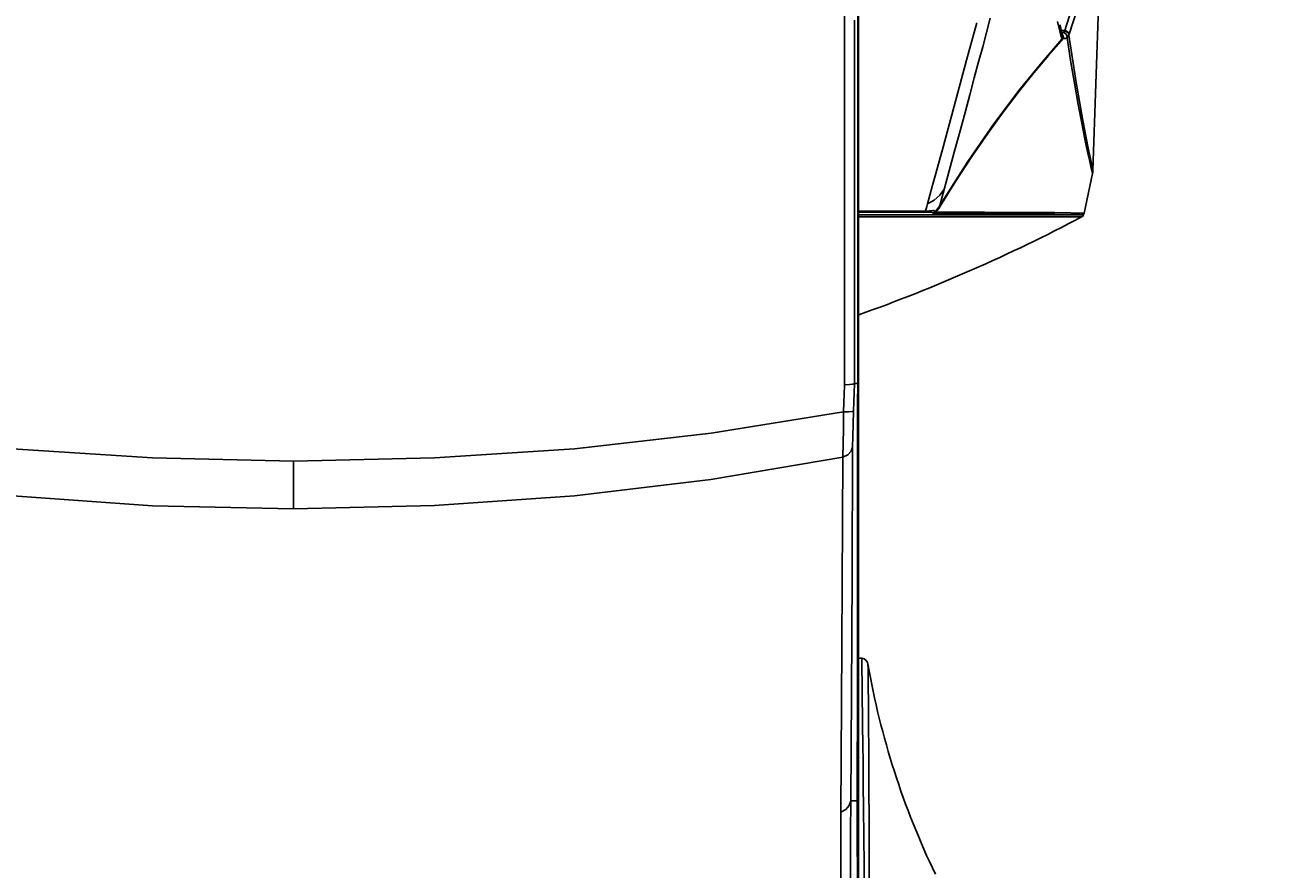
# Model space of a CAD drawing. Header units: inches. Extents: x 0 to 420, y 0 to 297.
# Tile 60 of 90: x 213 to 238, y 127 to 144. Entities that reach past the tile are written whole.
import ezdxf

# ---------------------------------------------------------------- set-up
doc = ezdxf.new("R2010")
doc.units = ezdxf.units.IN
doc.header["$LTSCALE"] = 23.1
doc.header["$MEASUREMENT"] = 0
doc.layers.get('0').update_dxf_attribs({"linetype": 'CONTINUOUS'})
doc.layers.add('AXES', color=7, linetype='CONTINUOUS')
doc.layers.add('DIM_PILOTEES', color=7, linetype='CONTINUOUS')
doc.styles.add('TEXTSTYLE_2', font='txt', dxfattribs={"width": 0.7})
doc.dimstyles.new('DIMSTYLE_1', dxfattribs={"dimtxt": 0.18, "dimasz": 3.5, "dimexe": 2, "dimexo": 0, "dimgap": 0.045, "dimtad": 1, "dimzin": 4, "dimdsep": 46, "dimtxsty": 'TEXTSTYLE_2', "dimblk": '_FILLED', "dimblk1": '_FILLED', "dimblk2": '_FILLED', "dimcen": 0.09, "dimazin": 1, "dimtp": 0.003937, "dimtm": 0.003937, "dimtfac": 1, "dimtdec": 0, "dimtofl": 0, "dimtmove": 0, "dimatfit": 3, "dimldrblk": '_FILLED', "dimfxl": 1, "dimtolj": 1, "dimtzin": 4, "dimarcsym": 0})
doc.dimstyles.new('DIMSTYLE_2', dxfattribs={"dimtxt": 0.18, "dimasz": 3.5, "dimexe": 2, "dimexo": 0, "dimgap": 0.18, "dimtad": 1, "dimzin": 4, "dimdsep": 46, "dimtxsty": 'TEXTSTYLE_2', "dimblk": '_FILLED', "dimblk1": '_FILLED', "dimblk2": '_FILLED', "dimcen": 0.09, "dimazin": 1, "dimtp": 0.5, "dimtm": 0.5, "dimtfac": 1, "dimtdec": -1, "dimtofl": 0, "dimtmove": 0, "dimatfit": 3, "dimldrblk": '_FILLED', "dimfxl": 1, "dimtolj": 1, "dimtzin": 4, "dimarcsym": 0})

# ---------------------------------------------------------------- blocks, each defined once
blk = doc.blocks.new('_FILLED')
at = {"color": 0, "linetype": 'ByBlock'}
blk.add_solid([(0, 0), (-1, 0.142857), (-1, -0.142857)], dxfattribs=at)
blk = doc.blocks.new('*D8')
at = {"layer": 'DIM_PILOTEES', "color": 2, "linetype": 'Continuous'}
for p, q in [((234.552442, 217.251715), (293.494872, 217.251715)), ((293.494872, 217.251715), (295.539872, 217.251715)), ((293.539872, 217.251715), (293.539872, 163.113436)), ((293.539872, 108.975157), (293.539872, 163.113436)), ((236.923174, 108.975157), (293.494872, 108.975157)), ((293.494872, 108.975157), (295.539872, 108.975157))]:
    blk.add_line(p, q, dxfattribs=at)
at = {"layer": 'DIM_PILOTEES', "color": 2, "linetype": 'Continuous', "xscale": 3.5, "yscale": 3.5, "zscale": 3.5}
for p, rotation in [((293.539872, 217.251715), 90), ((293.539872, 108.975157), 270)]:
    blk.add_blockref('_FILLED', p, dxfattribs=dict(at, rotation=rotation))
blk = doc.blocks.new('*D9')
at = {"layer": 'DIM_PILOTEES', "color": 2, "linetype": 'Continuous'}
for p, q in [((186.323086, 149.4649), (168.332352, 133.825796)), ((250.946786, 149.464898), (268.937519, 133.825795))]:
    blk.add_line(p, q, dxfattribs=at)
for start, end in [(89.999999, 220.999994), (319.000004, 89.999999)]:
    blk.add_arc((218.634936, 177.553157), 64.651572, start, end, dxfattribs=at)
for points in [[(167.231803, 137.522881), (169.841771, 135.137914), (168.003992, 138.158273)], [(269.265879, 138.158272), (267.4281, 135.137913), (270.038068, 137.522879)]]:
    blk.add_solid(points, dxfattribs=at)

msp = doc.modelspace()

# ---------------------------------------------------------------- linework, layer by layer
at = {"color": 7, "linetype": 'Continuous'}
for p, q in [((229.739301, 180.423629), (229.739347, 136.788093)), ((230.013807, 151.162669), (230.012814, 144.058406)), ((229.93958, 136.825958), (229.942116, 144.152299)), ((230.012814, 144.058406), (230.010644, 136.966624)), ((230.010673, 136.919508), (230.010464, 136.966942)), ((230.010983, 136.825726), (230.010673, 136.919508)), ((229.739347, 136.788093), (229.733555, 136.615158)), ((229.84237, 136.808175), (229.739302, 136.801265)), ((229.911513, 136.815834), (229.84237, 136.808175)), ((229.939502, 136.826218), (229.911513, 136.815834)), ((229.933275, 136.640098), (229.9395, 136.825959)), ((229.93958, 136.825958), (230.011037, 136.825843)), ((230.005753, 136.555436), (230.007753, 136.685435)), ((230.007753, 136.685435), (230.010983, 136.825726)), ((230.024936, 136.838344), (230.010983, 136.838344)), ((230.024936, 117.619657), (230.024936, 136.838344)), ((229.727371, 136.434353), (229.721112, 136.253698)), ((229.733555, 136.615158), (229.727371, 136.434353)), ((229.920733, 136.270865), (229.927013, 136.455)), ((229.927013, 136.455), (229.933275, 136.640098)), ((230.005037, 136.43941), (230.002382, 133.482706)), ((230.00504, 136.43941), (230.005753, 136.555436)), ((229.721112, 136.253698), (227.056163, 135.822455)), ((229.718343, 135.921911), (229.721097, 136.25359)), ((229.721097, 136.25359), (229.823299, 136.255891)), ((229.823299, 136.255891), (229.892864, 136.261911)), ((229.892864, 136.261911), (229.920733, 136.270865)), ((229.912697, 136.004962), (229.920733, 136.270865)), ((229.713045, 135.615826), (229.718343, 135.921911)), ((229.907441, 135.758254), (229.912697, 136.004962)), ((227.056163, 135.822455), (224.297227, 135.512129)), ((229.905235, 135.542401), (229.907441, 135.758254)), ((215.791188, 135.325352), (212.972448, 135.512103)), ((224.297227, 135.512129), (221.47839, 135.325416)), ((229.705374, 135.344145), (229.713045, 135.615826)), ((229.806734, 135.391766), (229.876306, 135.460742)), ((229.876306, 135.460742), (229.905227, 135.542188)), ((229.895485, 132.959539), (229.905235, 135.542401)), ((218.634742, 135.263321), (215.791188, 135.325352)), ((221.47839, 135.325416), (218.634742, 135.263321)), ((218.634742, 134.298125), (218.634742, 135.263398)), ((229.705382, 135.34414), (227.049212, 134.889528)), ((229.705382, 135.34414), (229.695886, 132.773427)), ((229.70538, 135.344133), (229.806734, 135.391766)), ((227.049212, 134.889528), (224.295951, 134.561317)), ((212.977746, 134.560781), (215.793141, 134.363336)), ((224.295951, 134.561317), (221.479503, 134.363499)), ((215.793141, 134.363336), (218.634742, 134.298223)), ((221.479503, 134.363499), (218.634742, 134.298223)), ((230.002382, 133.482706), (230.002382, 130.802186)), ((229.883228, 130.581217), (229.895485, 132.959539)), ((229.695886, 132.773427), (229.683276, 130.381947)), ((230.087549, 131.285232), (230.024936, 131.288513)), ((230.092742, 131.284859), (230.087548, 131.285232)), ((230.087549, 131.285232), (230.089454, 131.165814)), ((230.089454, 131.165814), (230.091803, 131.013005)), ((230.140331, 131.271505), (230.092742, 131.284859)), ((230.179969, 131.242065), (230.140331, 131.271505)), ((230.206506, 131.200356), (230.179969, 131.242065)), ((230.21444, 131.172453), (230.206506, 131.200356)), ((230.215909, 131.068235), (230.21444, 131.172453)), ((230.091803, 131.013005), (230.094044, 130.85962)), ((230.217132, 130.974446), (230.215909, 131.068235)), ((230.218732, 130.841762), (230.217132, 130.974446)), ((230.002382, 130.802186), (229.998022, 128.412588)), ((230.094044, 130.85962), (230.097027, 130.64475)), ((230.097027, 130.64475), (230.099919, 130.425632)), ((230.22066, 130.666448), (230.218732, 130.841762)), ((230.222845, 130.445757), (230.22066, 130.666448)), ((229.683276, 130.381947), (229.667556, 128.180669)), ((229.867482, 128.412592), (229.883228, 130.581217)), ((230.099919, 130.425632), (230.103175, 130.167055)), ((230.225206, 130.178065), (230.222845, 130.445757)), ((230.103175, 130.167055), (230.106408, 129.898961)), ((230.227658, 129.862382), (230.225206, 130.178065)), ((230.106408, 129.898961), (230.110088, 129.581026)), ((230.230123, 129.497216), (230.227658, 129.862382)), ((230.110088, 129.581026), (230.114693, 129.165638)), ((230.232525, 129.080569), (230.230123, 129.497216)), ((230.114693, 129.165638), (230.119267, 128.735471)), ((230.234792, 128.608607), (230.232525, 129.080569)), ((230.119267, 128.735471), (230.124203, 128.253366)), ((229.836557, 128.315906), (229.867472, 128.412567)), ((229.86376, 127.762602), (229.867475, 128.412592)), ((229.867475, 128.412592), (229.997715, 128.412589)), ((229.998022, 128.412588), (229.997621, 128.306059)), ((230.024936, 128.438038), (229.998022, 128.438038)), ((230.236844, 128.077226), (230.234792, 128.608607)), ((229.667411, 126.244215), (229.667556, 128.180669)), ((229.667505, 128.180651), (229.76684, 128.235664)), ((229.76684, 128.235664), (229.836557, 128.315906)), ((229.997621, 128.306059), (229.997621, 128.09376)), ((230.124203, 128.253366), (230.129768, 127.689959)), ((229.997676, 128.09376), (230.001941, 125.301234)), ((230.238599, 127.481331), (230.236844, 128.077226)), ((229.863717, 127.121159), (229.86376, 127.762602)), ((230.129768, 127.689959), (230.135282, 127.113669)), ((230.239972, 126.815337), (230.238599, 127.481331)), ((229.867217, 126.489968), (229.863717, 127.121159)), ((230.135282, 127.113669), (230.141373, 126.45961))]:
    msp.add_line(p, q, dxfattribs=at)
at = {"color": 3, "linetype": 'Continuous'}
for p, q in [((234.747436, 141.122156), (234.904268, 145.61279)), ((234.182811, 143.943216), (234.412802, 144.668244)), ((234.266585, 143.868714), (234.49659, 144.586453)), ((232.526709, 143.619252), (232.680401, 144.19218)), ((232.203244, 143.348592), (232.408534, 144.101451)), ((234.036748, 144.13081), (234.069972, 143.987432)), ((234.069675, 143.987651), (234.08549, 144.024668)), ((234.069972, 143.987432), (234.088595, 143.907658)), ((234.08549, 144.024668), (234.084374, 144.058658)), ((234.101754, 143.98423), (234.084374, 144.058658)), ((234.122397, 143.897398), (234.101754, 143.98423)), ((234.182813, 143.943466), (234.111445, 143.943466)), ((234.180513, 143.937484), (234.178182, 143.931758)), ((234.182813, 143.943466), (234.180513, 143.937484)), ((234.180513, 143.937345), (234.190848, 143.935979)), ((234.193192, 143.941621), (234.182811, 143.942855)), ((234.203438, 143.93925), (234.193192, 143.941621)), ((234.213399, 143.935771), (234.203438, 143.93925)), ((234.122061, 143.768291), (233.723559, 143.310332)), ((234.114454, 143.740137), (233.850314, 143.439189)), ((234.088595, 143.907658), (234.105943, 143.834646)), ((234.105943, 143.834646), (234.122061, 143.768291)), ((234.12533, 143.754195), (234.114453, 143.740137)), ((234.115192, 143.75044), (234.114454, 143.740137)), ((234.117667, 143.759954), (234.115192, 143.75044)), ((234.121815, 143.768475), (234.117667, 143.759954)), ((234.126684, 143.773923), (234.121725, 143.768542)), ((234.137122, 143.836963), (234.122397, 143.897398)), ((234.137017, 143.899346), (234.122939, 143.895172)), ((234.124558, 143.864369), (234.13708, 143.837131)), ((234.134356, 143.770227), (234.12533, 143.754195)), ((234.130986, 143.780361), (234.126684, 143.773923)), ((234.129036, 143.870149), (234.138308, 143.860702)), ((234.135628, 143.791125), (234.130986, 143.780361)), ((234.132979, 143.853964), (234.140692, 143.839976)), ((234.141326, 143.788086), (234.134356, 143.770227)), ((234.13958, 143.816698), (234.135628, 143.791125)), ((234.135648, 143.791119), (234.136559, 143.790408)), ((234.136559, 143.790408), (234.138459, 143.789393)), ((234.141649, 143.901216), (234.137017, 143.899346)), ((234.137122, 143.836963), (234.138783, 143.828294)), ((234.138308, 143.860702), (234.149597, 143.837763)), ((234.138459, 143.789393), (234.141326, 143.788086)), ((234.138783, 143.828294), (234.13958, 143.816698)), ((234.140692, 143.839976), (234.145385, 143.813659)), ((234.145385, 143.813659), (234.141333, 143.788084)), ((234.141333, 143.788084), (234.149901, 143.785744)), ((234.146315, 143.903266), (234.141649, 143.901216)), ((234.151013, 143.905493), (234.146315, 143.903266)), ((234.149597, 143.837763), (234.153588, 143.811942)), ((234.149874, 143.785752), (234.174416, 143.782394)), ((234.153588, 143.811942), (234.149901, 143.785744)), ((234.163026, 143.912854), (234.151013, 143.905493)), ((234.151013, 143.90544), (234.183017, 143.893601)), ((234.172117, 143.921664), (234.163026, 143.912854)), ((234.178182, 143.931758), (234.172117, 143.921664)), ((234.174416, 143.782394), (234.198641, 143.787694)), ((234.178191, 143.931142), (234.188686, 143.929711)), ((234.183017, 143.893601), (234.208997, 143.869284)), ((234.188686, 143.929711), (234.199039, 143.927146)), ((234.190848, 143.935979), (234.200943, 143.933536)), ((234.198641, 143.787694), (234.226957, 143.802019)), ((234.199039, 143.927146), (234.209092, 143.923482)), ((234.200943, 143.933536), (234.210837, 143.930003)), ((234.208997, 143.869284), (234.224562, 143.836914)), ((234.209092, 143.923482), (234.218499, 143.918906)), ((234.210837, 143.930003), (234.220364, 143.925406)), ((234.222964, 143.931213), (234.213399, 143.935771)), ((234.218499, 143.918906), (234.227313, 143.913362)), ((234.220364, 143.925406), (234.229269, 143.919848)), ((234.231678, 143.925849), (234.222964, 143.931213)), ((234.224562, 143.836914), (234.22688, 143.802042)), ((234.226929, 143.802027), (234.242529, 143.817531)), ((234.226957, 143.802019), (234.298543, 143.343089)), ((234.227313, 143.913362), (234.235377, 143.906946)), ((234.229269, 143.919848), (234.23741, 143.913416)), ((234.239449, 143.919857), (234.231678, 143.925849)), ((234.242614, 143.899452), (234.235376, 143.906946)), ((234.235377, 143.906946), (234.239449, 143.919858)), ((234.244884, 143.905955), (234.23741, 143.913416)), ((234.246527, 143.912944), (234.239449, 143.919858)), ((234.242529, 143.817531), (234.254246, 143.834985)), ((234.24881, 143.891261), (234.242614, 143.899452)), ((234.251277, 143.897792), (234.244884, 143.905955)), ((234.252873, 143.905104), (234.246527, 143.912944)), ((234.253851, 143.882535), (234.24881, 143.891261)), ((234.25648, 143.889065), (234.251277, 143.897792)), ((234.258238, 143.896399), (234.252873, 143.905104)), ((234.253851, 143.882535), (234.257727, 143.873249)), ((234.254246, 143.834985), (234.261999, 143.854129)), ((234.260518, 143.879596), (234.25648, 143.889065)), ((234.257727, 143.873249), (234.260261, 143.863734)), ((234.262256, 143.887297), (234.258238, 143.896399)), ((234.260261, 143.863734), (234.26142, 143.85415)), ((234.262615, 143.872263), (234.260518, 143.879596)), ((234.26142, 143.85415), (234.262336, 143.856669)), ((234.409799, 142.894495), (234.261965, 143.854121)), ((234.264851, 143.878037), (234.262256, 143.887297)), ((234.262336, 143.856669), (234.263251, 143.859052)), ((234.264165, 143.861299), (234.262615, 143.872263)), ((234.263251, 143.859052), (234.264165, 143.8613)), ((234.264165, 143.861299), (234.266029, 143.868731)), ((234.266029, 143.868731), (234.264851, 143.878037)), ((232.444156, 143.311738), (232.526709, 143.619252)), ((233.850314, 143.439189), (233.558777, 143.090782)), ((232.024752, 142.692874), (232.203244, 143.348592)), ((232.357398, 142.988781), (232.444156, 143.311738)), ((233.723559, 143.310332), (233.25589, 142.734218)), ((234.298543, 143.343089), (234.375041, 142.885116)), ((232.266201, 142.649586), (232.357398, 142.988781)), ((233.558777, 143.090782), (233.261916, 142.720336)), ((231.733622, 141.623058), (232.024752, 142.692874)), ((233.25589, 142.734218), (232.750571, 142.062272)), ((233.261916, 142.720336), (232.941017, 142.29891)), ((234.375041, 142.885116), (234.451752, 142.455277)), ((234.54554, 142.130628), (234.409799, 142.894495)), ((232.170573, 142.294234), (232.266201, 142.649586)), ((234.451752, 142.455277), (234.523746, 142.07539)), ((232.070798, 141.923784), (232.170573, 142.294234)), ((232.941017, 142.29891), (232.629502, 141.86955)), ((232.750571, 142.062272), (232.224555, 141.302402)), ((234.523746, 142.07539), (234.587428, 141.756745)), ((234.653977, 141.575376), (234.54554, 142.130628)), ((231.967523, 141.540613), (232.070798, 141.923784)), ((232.629502, 141.86955), (232.308516, 141.404273)), ((234.587428, 141.756745), (234.641222, 141.49984)), ((231.614353, 141.185113), (231.733622, 141.623058)), ((231.663778, 140.414302), (231.967523, 141.540613)), ((234.641222, 141.49984), (234.684166, 141.303675)), ((234.723455, 141.237292), (234.653977, 141.575376)), ((231.508512, 140.796787), (231.614353, 141.185113)), ((232.224555, 141.302402), (231.663778, 140.414302)), ((232.308516, 141.404273), (231.979481, 140.899367)), ((234.684166, 141.303675), (234.715254, 141.167652)), ((234.747437, 141.122156), (234.723455, 141.237292)), ((234.571126, 140.261248), (234.740346, 141.063883)), ((234.715254, 141.167652), (234.73406, 141.088989)), ((234.73406, 141.088989), (234.740349, 141.063883)), ((234.743824, 141.083167), (234.740335, 141.063886)), ((234.746195, 141.102607), (234.743824, 141.083167)), ((234.747444, 141.122206), (234.746195, 141.102607)), ((231.413258, 140.447577), (231.508512, 140.796787)), ((231.66196, 140.626314), (231.755272, 140.753695)), ((231.979481, 140.899367), (231.672494, 140.402942)), ((231.413258, 140.447577), (231.39955, 140.39697)), ((231.413258, 140.447577), (231.54592, 140.522636)), ((231.54592, 140.522636), (231.66196, 140.626314)), ((234.385859, 140.23006), (230.011643, 140.23006)), ((230.024936, 140.299231), (231.372773, 140.299231)), ((231.355741, 140.283044), (230.024936, 140.283023)), ((230.024936, 140.186161), (234.521174, 140.18616)), ((231.338981, 140.28476), (231.321132, 140.283023)), ((231.321132, 140.283203), (231.413881, 140.283203)), ((231.356355, 140.290213), (231.338981, 140.28476)), ((231.355741, 140.283044), (231.413881, 140.283203)), ((231.372773, 140.299231), (231.356355, 140.290213)), ((231.385836, 140.347451), (231.372772, 140.299231)), ((231.372775, 140.299224), (231.415626, 140.302807)), ((231.39955, 140.39697), (231.385836, 140.347451)), ((231.441631, 140.286357), (231.413881, 140.283203)), ((231.413881, 140.283203), (231.442914, 140.282983)), ((231.415626, 140.302807), (231.455372, 140.307109)), ((231.468395, 140.29621), (231.441631, 140.286357)), ((231.442914, 140.282983), (231.468119, 140.282023)), ((231.455372, 140.307109), (231.519446, 140.315691)), ((231.468119, 140.282023), (231.490724, 140.279781)), ((231.492146, 140.312015), (231.468395, 140.29621)), ((231.490724, 140.279781), (231.509119, 140.275423)), ((231.509119, 140.275423), (231.519115, 140.267429)), ((231.529907, 140.271555), (231.519115, 140.267429)), ((231.519115, 140.267429), (231.52584, 140.257794)), ((231.519446, 140.315691), (231.538258, 140.316746)), ((231.52584, 140.257794), (231.540117, 140.251732)), ((231.53997, 140.276725), (231.529907, 140.271555)), ((231.538258, 140.316746), (231.550138, 140.314908)), ((231.549204, 140.282889), (231.53997, 140.276725)), ((231.540117, 140.251732), (231.558984, 140.249973)), ((231.54921, 140.282882), (231.547343, 140.274946)), ((231.547343, 140.274946), (231.553036, 140.272942)), ((231.590963, 140.319294), (231.549204, 140.282889)), ((231.557068, 140.299154), (231.549204, 140.282889)), ((231.550138, 140.314908), (231.556419, 140.310153)), ((231.553036, 140.272942), (231.561605, 140.275038)), ((231.556419, 140.310153), (231.557068, 140.299154)), ((232.171058, 140.250009), (231.558984, 140.249973)), ((231.565905, 140.259793), (231.560138, 140.249886)), ((231.561605, 140.275038), (231.575483, 140.281581)), ((231.571156, 140.270392), (231.565905, 140.259793)), ((231.575483, 140.281581), (231.571156, 140.270392)), ((231.610458, 140.317475), (231.575487, 140.28158)), ((232.565249, 140.281667), (231.57557, 140.28156)), ((231.629647, 140.363823), (231.590963, 140.319294)), ((231.642838, 140.358029), (231.610458, 140.317475)), ((231.66375, 140.414318), (231.629647, 140.363823)), ((231.672496, 140.402941), (231.642838, 140.358029)), ((231.66375, 140.414318), (231.664839, 140.411521)), ((231.664839, 140.411521), (231.667793, 140.40768)), ((231.667793, 140.40768), (231.672496, 140.402941)), ((232.171058, 140.250009), (232.891154, 140.249267)), ((233.367644, 140.278928), (232.565249, 140.281667)), ((232.891154, 140.249267), (233.488575, 140.24705)), ((233.970977, 140.273259), (233.367644, 140.278928)), ((233.488575, 140.24705), (233.957451, 140.243271)), ((233.957451, 140.243271), (234.286085, 140.238307)), ((233.962742, 140.25288), (233.957497, 140.243347)), ((233.967262, 140.262893), (233.962742, 140.25288)), ((233.970988, 140.273263), (233.967262, 140.262893)), ((234.302092, 140.267617), (233.970977, 140.273259)), ((234.286085, 140.238307), (234.487801, 140.234669)), ((234.50349, 140.263053), (234.302092, 140.267617)), ((234.560728, 140.23127), (234.385859, 140.23006)), ((234.487801, 140.234669), (234.560728, 140.23127)), ((234.571127, 140.261248), (234.50349, 140.263053)), ((234.538388, 140.198192), (234.521174, 140.18616)), ((234.552127, 140.214078), (234.538388, 140.198192)), ((234.561473, 140.232628), (234.552127, 140.214078)), ((234.561184, 140.232629), (234.560639, 140.231356)), ((234.561419, 140.232627), (234.561306, 140.232627)), ((234.565561, 140.242003), (234.561643, 140.232549)), ((234.568708, 140.251554), (234.565561, 140.242003)), ((234.571126, 140.261248), (234.568708, 140.251554))]:
    msp.add_line(p, q, dxfattribs=at)
msp.add_arc((218.634936, 170.246557), 34, 289.578567, 297.855436, dxfattribs=at)
at = {"color": 7, "linetype": 'Continuous'}
msp.add_arc((245.925886, 133.872426), 15.94175, 189.750895, 205.80998, dxfattribs=at)
at = {"layer": 'AXES', "color": 7, "linetype": 'Continuous'}
msp.add_line((230.024936, 136.838344), (230.024936, 179.24936), dxfattribs=at)

# ---------------------------------------------------------------- dimensions: what is measured, and where the dimension line sits
at = {"layer": 'DIM_PILOTEES', "color": 2, "linetype": 'Continuous'}
dim = msp.add_angular_dim_3p(base=(218.634937, 242.204729), center=(218.634936, 177.553157), p1=(250.946786, 149.464898), p2=(186.323086, 149.4649), text=' ', dimstyle='DIMSTYLE_2', dxfattribs=at)
dim.commit()
dim.dimension.update_dxf_attribs({"geometry": '*D9', "text_midpoint": (215.229099, 242.114957), "dimtype": 165})
dim = msp.add_linear_dim(base=(293.539872, 108.975157), p1=(234.552442, 217.251715), p2=(236.923174, 108.975157), angle=270, text=' ', dimstyle='DIMSTYLE_1', dxfattribs=at)
dim.commit()
dim.dimension.update_dxf_attribs({"geometry": '*D8', "text_midpoint": (293.539872, 160.283293), "dimtype": 160})

doc.saveas('drawing.dxf')
